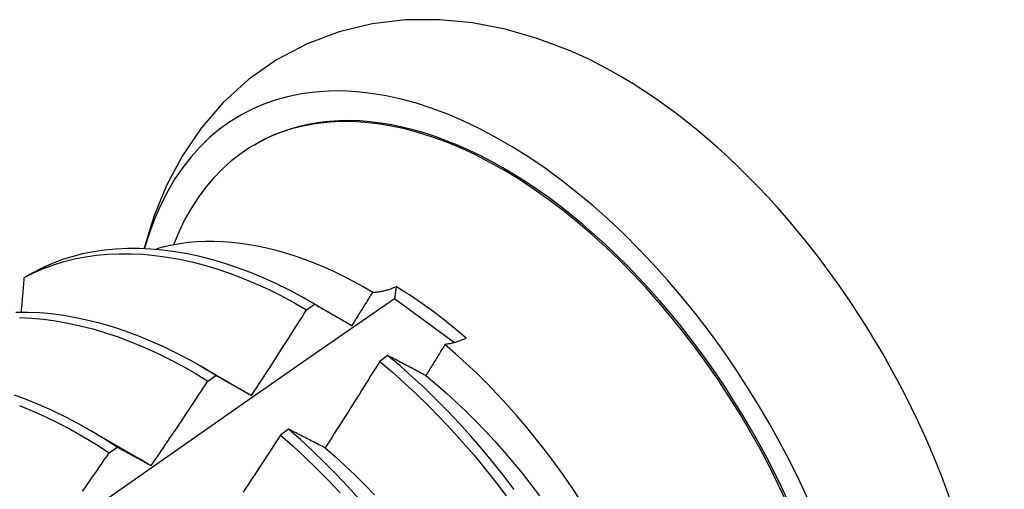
# Model space of a CAD drawing. Header units: inches. Extents: x 6 to 146, y 6 to 80.
# Tile 53 of 55: x 133.292 to 133.601, y 55.558 to 55.706. Entities that reach past the tile are written whole.
import ezdxf

# ---------------------------------------------------------------- set-up
doc = ezdxf.new("R2010")
doc.units = ezdxf.units.IN
doc.header["$MEASUREMENT"] = 0
doc.layers.add('Visible Edges(ANSI)', color=7, linetype='Continuous', lineweight=25)

msp = doc.modelspace()

# ---------------------------------------------------------------- linework, layer by layer
at = {"layer": 'Visible Edges(ANSI)'}
for p, q in [((133.36582, 55.66627), (133.36629, 55.66655)), ((133.29594, 55.62592), (133.29335, 55.62442)), ((133.41023, 55.62165), (133.40976, 55.61794)), ((133.38212, 55.61438), (133.38463, 55.61618)), ((133.38293, 55.61718), (133.38913, 55.6136)), ((133.40976, 55.61794), (133.42861, 55.60408)), ((133.4076, 55.60001), (133.40509, 55.59815)), ((133.34813, 55.59708), (133.36414, 55.58787)), ((133.35111, 55.59196), (133.35362, 55.59378)), ((133.31333, 55.57699), (133.32934, 55.56778)), ((133.37646, 55.57686), (133.37394, 55.57498)), ((133.32009, 55.56942), (133.3226, 55.57124))]:
    msp.add_line(p, q, dxfattribs=at)
at = {"layer": 'Visible Edges(ANSI)', "flags": 128}
for points in [[(133.46437, 55.69601), (133.45455, 55.6997), (133.4445, 55.70258), (133.43426, 55.70456), (133.42384, 55.70557), (133.4133, 55.70549), (133.40276, 55.70425), (133.39236, 55.70177), (133.38228, 55.69798), (133.37273, 55.69294), (133.36388, 55.68675), (133.35594, 55.67952), (133.34898, 55.67144), (133.34303, 55.66269), (133.33809, 55.65341), (133.33413, 55.64374), (133.33108, 55.63376)], [(133.4029, 55.61987), (133.39989, 55.62162), (133.39688, 55.62328), (133.39386, 55.62483), (133.39085, 55.6263), (133.38784, 55.62766), (133.38483, 55.62892), (133.38184, 55.63008), (133.37887, 55.63113), (133.37591, 55.63208), (133.37297, 55.63292), (133.37006, 55.63366), (133.36716, 55.63429), (133.3643, 55.63481), (133.36145, 55.63523), (133.35864, 55.63554), (133.35585, 55.63575), (133.3531, 55.63585), (133.35038, 55.63584), (133.34769, 55.63572), (133.34504, 55.63549), (133.34244, 55.63516), (133.33989, 55.63471), (133.33738, 55.63417), (133.33493, 55.63351)], [(133.29335, 55.62442), (133.29634, 55.62596), (133.29943, 55.62732), (133.30261, 55.62851), (133.30587, 55.62953), (133.30921, 55.63037), (133.31263, 55.63104), (133.31612, 55.63154), (133.31967, 55.63186), (133.32329, 55.63202), (133.32697, 55.63201), (133.3307, 55.63183), (133.33448, 55.63148), (133.3383, 55.63096), (133.34217, 55.63027), (133.34607, 55.62942), (133.35001, 55.62841), (133.35397, 55.62722), (133.35795, 55.62588), (133.36196, 55.62436), (133.36598, 55.62269), (133.37001, 55.62085), (133.37405, 55.61886), (133.37809, 55.6167), (133.38212, 55.61438)], [(133.38463, 55.61618), (133.38059, 55.61849), (133.37655, 55.62064), (133.37252, 55.62262), (133.36849, 55.62445), (133.36447, 55.62611), (133.36046, 55.62761), (133.35648, 55.62894), (133.35252, 55.63011), (133.34859, 55.63112), (133.34469, 55.63196), (133.34082, 55.63263), (133.337, 55.63313), (133.33322, 55.63347), (133.3295, 55.63364), (133.32583, 55.63364), (133.32221, 55.63347), (133.31866, 55.63313), (133.31518, 55.63262), (133.31177, 55.63193), (133.30843, 55.63108), (133.30518, 55.63005), (133.30201, 55.62885), (133.29893, 55.62747), (133.29594, 55.62592)], [(133.29335, 55.62442), (133.29331, 55.62397), (133.29327, 55.62353), (133.29324, 55.62308), (133.2932, 55.62264), (133.29316, 55.6222), (133.29312, 55.62175), (133.29309, 55.62131), (133.29305, 55.62086), (133.29301, 55.62042), (133.29297, 55.61997), (133.29294, 55.61953), (133.2929, 55.61908), (133.29286, 55.61864), (133.29282, 55.61819), (133.29278, 55.61774), (133.29274, 55.6173), (133.29271, 55.61685), (133.29267, 55.61641), (133.29263, 55.61596), (133.29259, 55.61552), (133.29255, 55.61507), (133.29251, 55.61462), (133.29247, 55.61418), (133.29244, 55.61373)], [(133.39638, 55.60939), (133.39666, 55.60983), (133.39693, 55.61026), (133.3972, 55.6107), (133.39748, 55.61114), (133.39775, 55.61157), (133.39802, 55.61201), (133.39829, 55.61244), (133.39856, 55.61288), (133.39884, 55.61332), (133.39911, 55.61375), (133.39938, 55.61419), (133.39965, 55.61463), (133.39992, 55.61506), (133.40019, 55.6155), (133.40047, 55.61594), (133.40074, 55.61637), (133.40101, 55.61681), (133.40128, 55.61725), (133.40155, 55.61769), (133.40182, 55.61812), (133.40209, 55.61856), (133.40236, 55.619), (133.40263, 55.61944), (133.4029, 55.61987)], [(133.4029, 55.61987), (133.40318, 55.61988), (133.40346, 55.6199), (133.40374, 55.61992), (133.40403, 55.61995), (133.40432, 55.61998), (133.40461, 55.62002), (133.4049, 55.62007), (133.4052, 55.62012), (133.4055, 55.62017), (133.4058, 55.62023), (133.4061, 55.6203), (133.40641, 55.62037), (133.40672, 55.62045), (133.40703, 55.62053), (133.40734, 55.62062), (133.40765, 55.62071), (133.40797, 55.62081), (133.40829, 55.62091), (133.4086, 55.62102), (133.40893, 55.62114), (133.40925, 55.62126), (133.40957, 55.62138), (133.4099, 55.62152), (133.41023, 55.62165)], [(133.2715, 55.52128), (133.29455, 55.53754), (133.3176, 55.55374), (133.34065, 55.56988), (133.36369, 55.58596), (133.38672, 55.60198), (133.40976, 55.61794)], [(133.38463, 55.61618), (133.38511, 55.61591), (133.38559, 55.61563), (133.38607, 55.61536), (133.38656, 55.61508), (133.38704, 55.6148), (133.38752, 55.61453), (133.38801, 55.61425), (133.3885, 55.61397), (133.38898, 55.61369), (133.38947, 55.61341), (133.38996, 55.61313), (133.39045, 55.61284), (133.39094, 55.61256), (133.39143, 55.61228), (133.39192, 55.61199), (133.39242, 55.61171), (133.39291, 55.61142), (133.3934, 55.61113), (133.3939, 55.61084), (133.39439, 55.61056), (133.39489, 55.61027), (133.39539, 55.60998), (133.39589, 55.60968), (133.39638, 55.60939)], [(133.35362, 55.59378), (133.34959, 55.59623), (133.34556, 55.59852), (133.34152, 55.60065), (133.33748, 55.60263), (133.33345, 55.60444), (133.32943, 55.60609), (133.32543, 55.60758), (133.32145, 55.60891), (133.31749, 55.61007), (133.31355, 55.61107), (133.30965, 55.6119), (133.30579, 55.61257), (133.30197, 55.61307), (133.2982, 55.6134), (133.29447, 55.61356), (133.2908, 55.61356)], [(133.36486, 55.58745), (133.36559, 55.58857), (133.36632, 55.58968), (133.36704, 55.5908), (133.36777, 55.59192), (133.3685, 55.59303), (133.36922, 55.59415), (133.36994, 55.59527), (133.37067, 55.59639), (133.37139, 55.59751), (133.37211, 55.59863), (133.37283, 55.59975), (133.37355, 55.60087), (133.37427, 55.602), (133.37499, 55.60312), (133.37571, 55.60424), (133.37642, 55.60537), (133.37714, 55.60649), (133.37785, 55.60761), (133.37857, 55.60874), (133.37928, 55.60987), (133.37999, 55.61099), (133.3807, 55.61212), (133.38141, 55.61325), (133.38212, 55.61438)], [(133.29194, 55.61194), (133.29567, 55.61176), (133.29945, 55.61141), (133.30327, 55.6109), (133.30714, 55.61022), (133.31104, 55.60938), (133.31497, 55.60836), (133.31894, 55.60719), (133.32292, 55.60585), (133.32693, 55.60435), (133.33095, 55.60268), (133.33498, 55.60086), (133.33901, 55.59887), (133.34305, 55.59673), (133.34709, 55.59442), (133.35111, 55.59196)], [(133.4323, 55.60542), (133.432, 55.60529), (133.4317, 55.60516), (133.43141, 55.60504), (133.43111, 55.60492), (133.43082, 55.60481), (133.43053, 55.6047), (133.43024, 55.6046), (133.42995, 55.6045), (133.42967, 55.6044), (133.42938, 55.60431), (133.4291, 55.60422), (133.42882, 55.60414), (133.42854, 55.60406), (133.42826, 55.60399), (133.42799, 55.60392), (133.42772, 55.60386), (133.42744, 55.6038), (133.42717, 55.60374), (133.42691, 55.60369), (133.42664, 55.60364), (133.42638, 55.6036), (133.42611, 55.60356), (133.42585, 55.60353), (133.4256, 55.6035)], [(133.4256, 55.6035), (133.42535, 55.60309), (133.4251, 55.60268), (133.42485, 55.60227), (133.4246, 55.60186), (133.42435, 55.60145), (133.4241, 55.60105), (133.42385, 55.60064), (133.4236, 55.60023), (133.42336, 55.59982), (133.42311, 55.59941), (133.42286, 55.599), (133.42261, 55.59859), (133.42236, 55.59818), (133.42211, 55.59777), (133.42186, 55.59736), (133.42161, 55.59695), (133.42136, 55.59655), (133.4211, 55.59614), (133.42085, 55.59573), (133.4206, 55.59532), (133.42035, 55.59491), (133.4201, 55.5945), (133.41985, 55.5941), (133.4196, 55.59369)], [(133.46819, 55.55445), (133.46555, 55.55843), (133.46283, 55.56237), (133.46004, 55.56624), (133.45718, 55.57004), (133.45426, 55.57377), (133.45128, 55.57742), (133.44825, 55.58099), (133.44516, 55.58448), (133.44201, 55.58788), (133.43882, 55.5912), (133.43558, 55.59442), (133.43229, 55.59755), (133.42896, 55.60058), (133.4256, 55.6035)], [(133.40509, 55.59815), (133.40438, 55.59701), (133.40368, 55.59587), (133.40297, 55.59474), (133.40226, 55.5936), (133.40156, 55.59246), (133.40085, 55.59133), (133.40014, 55.59019), (133.39943, 55.58906), (133.39872, 55.58792), (133.398, 55.58679), (133.39729, 55.58566), (133.39658, 55.58453), (133.39586, 55.5834), (133.39515, 55.58226), (133.39443, 55.58113), (133.39372, 55.58), (133.393, 55.57887), (133.39228, 55.57775), (133.39156, 55.57662), (133.39084, 55.57549), (133.39012, 55.57436), (133.3894, 55.57324), (133.38868, 55.57211), (133.38795, 55.57099)], [(133.40509, 55.59815), (133.40897, 55.59487), (133.41281, 55.59147), (133.4166, 55.58794), (133.42034, 55.5843), (133.42403, 55.58054), (133.42766, 55.57668), (133.43123, 55.57271), (133.43473, 55.56865), (133.43817, 55.5645), (133.44153, 55.56027), (133.44481, 55.55595)], [(133.4196, 55.59369), (133.41909, 55.59396), (133.41858, 55.59423), (133.41807, 55.5945), (133.41757, 55.59477), (133.41706, 55.59504), (133.41655, 55.59531), (133.41605, 55.59557), (133.41555, 55.59584), (133.41504, 55.59611), (133.41454, 55.59637), (133.41404, 55.59664), (133.41354, 55.5969), (133.41304, 55.59716), (133.41254, 55.59743), (133.41204, 55.59769), (133.41155, 55.59795), (133.41105, 55.59821), (133.41056, 55.59847), (133.41006, 55.59873), (133.40957, 55.59899), (133.40907, 55.59925), (133.40858, 55.5995), (133.40809, 55.59976), (133.4076, 55.60001)], [(133.44738, 55.5579), (133.44409, 55.56221), (133.44072, 55.56644), (133.43728, 55.57059), (133.43377, 55.57464), (133.4302, 55.5786), (133.42656, 55.58245), (133.42287, 55.5862), (133.41913, 55.58984), (133.41533, 55.59336), (133.41149, 55.59675), (133.4076, 55.60001)], [(133.33332, 55.5654), (133.33408, 55.5665), (133.33483, 55.5676), (133.33558, 55.5687), (133.33632, 55.5698), (133.33707, 55.5709), (133.33782, 55.57201), (133.33856, 55.57311), (133.33931, 55.57421), (133.34005, 55.57532), (133.3408, 55.57642), (133.34154, 55.57753), (133.34228, 55.57864), (133.34302, 55.57974), (133.34376, 55.58085), (133.3445, 55.58196), (133.34524, 55.58307), (133.34598, 55.58418), (133.34671, 55.58529), (133.34745, 55.5864), (133.34818, 55.58751), (133.34892, 55.58862), (133.34965, 55.58974), (133.35038, 55.59085), (133.35111, 55.59196)], [(133.35362, 55.59378), (133.35408, 55.59352), (133.35454, 55.59327), (133.355, 55.59301), (133.35546, 55.59276), (133.35592, 55.5925), (133.35639, 55.59224), (133.35685, 55.59198), (133.35732, 55.59172), (133.35778, 55.59146), (133.35825, 55.5912), (133.35872, 55.59094), (133.35918, 55.59067), (133.35965, 55.59041), (133.36012, 55.59014), (133.36059, 55.58988), (133.36106, 55.58961), (133.36153, 55.58934), (133.36201, 55.58908), (133.36248, 55.58881), (133.36295, 55.58854), (133.36343, 55.58827), (133.3639, 55.588), (133.36438, 55.58773), (133.36486, 55.58745)], [(133.4196, 55.59369), (133.42281, 55.59102), (133.42599, 55.58826), (133.42913, 55.5854), (133.43223, 55.58244), (133.43529, 55.5794), (133.4383, 55.57627), (133.44127, 55.57306), (133.44419, 55.56977), (133.44705, 55.56641), (133.44986, 55.56299), (133.45261, 55.55949), (133.45529, 55.55594)], [(133.3226, 55.57124), (133.31858, 55.57383), (133.31456, 55.57627), (133.31052, 55.57854), (133.30648, 55.58066), (133.30245, 55.58263), (133.29842, 55.58443), (133.2944, 55.58607), (133.2904, 55.58756)], [(133.36414, 55.58787), (133.36417, 55.58785), (133.3642, 55.58783), (133.36423, 55.58782), (133.36426, 55.5878), (133.36429, 55.58778), (133.36432, 55.58776), (133.36435, 55.58775), (133.36438, 55.58773), (133.36441, 55.58771), (133.36444, 55.58769), (133.36447, 55.58768), (133.3645, 55.58766), (133.36453, 55.58764), (133.36456, 55.58763), (133.36459, 55.58761), (133.36462, 55.58759), (133.36465, 55.58757), (133.36468, 55.58756), (133.36471, 55.58754), (133.36474, 55.58752), (133.36477, 55.5875), (133.3648, 55.58749), (133.36483, 55.58747), (133.36486, 55.58745)], [(133.29189, 55.58433), (133.29591, 55.58267), (133.29994, 55.58086), (133.30398, 55.57888), (133.30802, 55.57675), (133.31205, 55.57446), (133.31608, 55.57202), (133.32009, 55.56942)], [(133.38795, 55.57099), (133.38746, 55.57124), (133.38698, 55.57149), (133.38649, 55.57174), (133.386, 55.57199), (133.38552, 55.57224), (133.38504, 55.57249), (133.38455, 55.57274), (133.38407, 55.57299), (133.38359, 55.57324), (133.38311, 55.57348), (133.38263, 55.57373), (133.38215, 55.57397), (133.38167, 55.57422), (133.38119, 55.57446), (133.38071, 55.5747), (133.38024, 55.57495), (133.37976, 55.57519), (133.37929, 55.57543), (133.37882, 55.57567), (133.37834, 55.57591), (133.37787, 55.57615), (133.3774, 55.57638), (133.37693, 55.57662), (133.37646, 55.57686)], [(133.39877, 55.5548), (133.3952, 55.55875), (133.39156, 55.5626), (133.38786, 55.56634), (133.38411, 55.56997), (133.38031, 55.57348), (133.37646, 55.57686)], [(133.37394, 55.57498), (133.37322, 55.57386), (133.37249, 55.57274), (133.37176, 55.57161), (133.37103, 55.57049), (133.3703, 55.56937), (133.36957, 55.56825), (133.36884, 55.56713), (133.36811, 55.56601), (133.36737, 55.5649), (133.36664, 55.56378), (133.3659, 55.56266), (133.36517, 55.56154), (133.36443, 55.56043), (133.36369, 55.55931), (133.36296, 55.5582), (133.36222, 55.55708)], [(133.37394, 55.57498), (133.37779, 55.57159), (133.38159, 55.56807), (133.38533, 55.56444), (133.38903, 55.56069), (133.39266, 55.55683)], [(133.3226, 55.57124), (133.32304, 55.57101), (133.32348, 55.57077), (133.32392, 55.57054), (133.32436, 55.5703), (133.3248, 55.57006), (133.32524, 55.56983), (133.32568, 55.56959), (133.32613, 55.56935), (133.32657, 55.56911), (133.32702, 55.56887), (133.32746, 55.56862), (133.32791, 55.56838), (133.32835, 55.56814), (133.3288, 55.56789), (133.32925, 55.56765), (133.3297, 55.5674), (133.33015, 55.56715), (133.3306, 55.5669), (133.33105, 55.56666), (133.33151, 55.56641), (133.33196, 55.56615), (133.33241, 55.5659), (133.33287, 55.56565), (133.33332, 55.5654)], [(133.38795, 55.57099), (133.39113, 55.56823), (133.39428, 55.56537), (133.39738, 55.56242), (133.40044, 55.55937), (133.40345, 55.55625)], [(133.31176, 55.55737), (133.31252, 55.55846), (133.31328, 55.55956), (133.31404, 55.56065), (133.3148, 55.56174), (133.31556, 55.56284), (133.31632, 55.56393), (133.31708, 55.56503), (133.31783, 55.56612), (133.31859, 55.56722), (133.31934, 55.56832), (133.32009, 55.56942)], [(133.32934, 55.56777), (133.32951, 55.56768), (133.32968, 55.56758), (133.32984, 55.56748), (133.33001, 55.56739), (133.33017, 55.56729), (133.33034, 55.56719), (133.33051, 55.5671), (133.33067, 55.567), (133.33084, 55.5669), (133.331, 55.5668), (133.33117, 55.56671), (133.33134, 55.56661), (133.3315, 55.56651), (133.33167, 55.56641), (133.33183, 55.56631), (133.332, 55.56621), (133.33216, 55.56611), (133.33233, 55.56601), (133.3325, 55.56591), (133.33266, 55.56581), (133.33283, 55.5657), (133.33299, 55.5656), (133.33316, 55.5655), (133.33332, 55.5654)]]:
    msp.add_lwpolyline(points, dxfattribs=at)
at = {"layer": 'Visible Edges(ANSI)'}
for centre, major_axis, start_param, end_param in [((133.44405, 55.53187), (0.08287, -0.14354), 5.846554, 9.93506), ((133.48024, 55.55276), (-0.08287, 0.14354), 3.791126, 5.633652), ((133.44405, 55.53187), (0.07776, -0.13468), 0, 3.141593), ((133.44357, 55.53159), (-0.07776, 0.13468), 2.781963, 6.718398), ((133.40823, 55.51119), (0.06837, -0.11842), 2.104631, 2.335486)]:
    msp.add_ellipse(centre, major_axis=major_axis, ratio=0.57735, start_param=start_param, end_param=end_param, dxfattribs=at)

doc.saveas('drawing.dxf')
